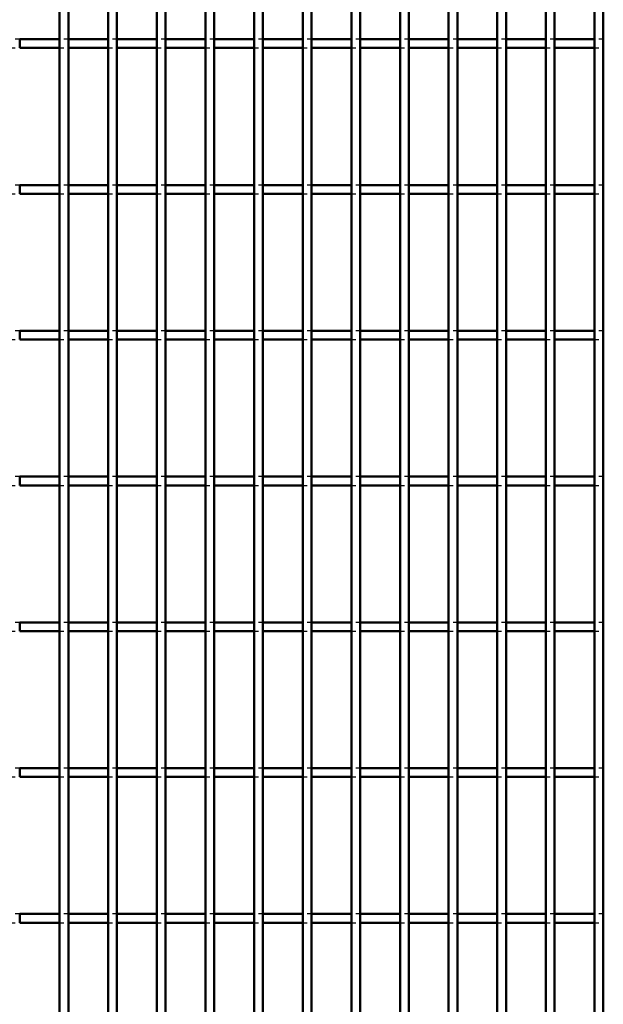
# Model space of a CAD drawing. Header units: millimetres. Extents: x -696 to 511, y -500 to 878.
# Tile 17 of 22: x 84 to 218, y -53 to 172. Entities that reach past the tile are written whole.
import ezdxf

# ---------------------------------------------------------------- set-up
doc = ezdxf.new("R2010")
doc.units = ezdxf.units.MM
doc.linetypes.add('Dashed', pattern=[2, 1, -1])
doc.layers.add('AM_0', color=7, linetype='Continuous', lineweight=50)
doc.layers.add('AM_9', color=6, linetype='Dashed', lineweight=25)

# ---------------------------------------------------------------- blocks, each defined once
blk = doc.blocks.new('42_bakz1nfl1krlifxxxag1rlm4c________0_in_LPP230331121170010003500_4')
at = {"layer": 'AM_0'}
for p, q in [((93.435, -498), (93.435, 498)), ((95.435, -498), (95.435, 498))]:
    blk.add_line(p, q, dxfattribs=at)
blk = doc.blocks.new('43_gvckiswee7vov7s0f09lj0vtq________0_in_LPP230331121170010003500_4')
at = {"layer": 'AM_0'}
for p, q in [((104.545, -498), (104.545, 498)), ((106.545, -498), (106.545, 498))]:
    blk.add_line(p, q, dxfattribs=at)
blk = doc.blocks.new('44_b8u1qm4hml85lbt4l6xmztr4o________0_in_LPP230331121170010003500_4')
at = {"layer": 'AM_0'}
for p, q in [((115.655, -498), (115.655, 498)), ((117.655, -498), (117.655, 498))]:
    blk.add_line(p, q, dxfattribs=at)
blk = doc.blocks.new('45_rzlwsdmvfvvpjb8n9e3ko662s________0_in_LPP230331121170010003500_4')
at = {"layer": 'AM_0'}
for p, q in [((126.765, -498), (126.765, 498)), ((128.765, -498), (128.765, 498))]:
    blk.add_line(p, q, dxfattribs=at)
blk = doc.blocks.new('46_wwbr0anft7bo3puoqgfwjbqpa________0_in_LPP230331121170010003500_4')
at = {"layer": 'AM_0'}
for p, q in [((137.875, -498), (137.875, 498)), ((139.875, -498), (139.875, 498))]:
    blk.add_line(p, q, dxfattribs=at)
blk = doc.blocks.new('47_bnp1q53n8rfk3d5jmttm7buji________0_in_LPP230331121170010003500_4')
at = {"layer": 'AM_0'}
for p, q in [((148.985, -498), (148.985, 498)), ((150.985, -498), (150.985, 498))]:
    blk.add_line(p, q, dxfattribs=at)
blk = doc.blocks.new('48_wkfdh3ltgl8j48xyci3n3maxt________0_in_LPP230331121170010003500_4')
at = {"layer": 'AM_0'}
for p, q in [((160.095, -498), (160.095, 498)), ((162.095, -498), (162.095, 498))]:
    blk.add_line(p, q, dxfattribs=at)
blk = doc.blocks.new('49_c4on7as1m7sh8sijt19s2wuxn________0_in_LPP230331121170010003500_4')
at = {"layer": 'AM_0'}
for p, q in [((171.205, -498), (171.205, 498)), ((173.205, -498), (173.205, 498))]:
    blk.add_line(p, q, dxfattribs=at)
blk = doc.blocks.new('50_qbrz5gy3kraifhbo0ec8orrmm________0_in_LPP230331121170010003500_4')
at = {"layer": 'AM_0'}
for p, q in [((182.315, -498), (182.315, 498)), ((184.315, -498), (184.315, 498))]:
    blk.add_line(p, q, dxfattribs=at)
blk = doc.blocks.new('51_7yksvvzv2496hrwjk0znuypzl________0_in_LPP230331121170010003500_4')
at = {"layer": 'AM_0'}
for p, q in [((193.425, -498), (193.425, 498)), ((195.425, -498), (195.425, 498))]:
    blk.add_line(p, q, dxfattribs=at)
blk = doc.blocks.new('52_dtemhsu4uzsrjxzat0wjgdu9f________0_in_LPP230331121170010003500_4')
at = {"layer": 'AM_0'}
for p, q in [((204.535, -498), (204.535, 498)), ((206.535, -498), (206.535, 498))]:
    blk.add_line(p, q, dxfattribs=at)
blk = doc.blocks.new('53_lr84pbsewi8pevw1em9bzqapk________0_in_LPP230331121170010003500_4')
at = {"layer": 'AM_0'}
for p, q in [((215.645, -498), (215.645, 498)), ((217.645, -498), (217.645, 498))]:
    blk.add_line(p, q, dxfattribs=at)
blk = doc.blocks.new('79_ar981x5dybhj4eb4fr8x3vuce________0_in_LPP230331121170010003500_4')
at = {"layer": 'AM_0'}
for p, q in [((93.435, -32.33), (84.325, -32.33)), ((84.325, -34.33), (84.325, -32.33)), ((93.435, -32.33), (93.435, -34.33)), ((104.545, -32.33), (95.435, -32.33)), ((95.435, -34.33), (95.435, -32.33)), ((104.545, -32.33), (104.545, -34.33)), ((115.655, -32.33), (106.545, -32.33)), ((106.545, -34.33), (106.545, -32.33)), ((115.655, -32.33), (115.655, -34.33)), ((126.765, -32.33), (117.655, -32.33)), ((117.655, -34.33), (117.655, -32.33)), ((126.765, -32.33), (126.765, -34.33)), ((137.875, -32.33), (128.765, -32.33)), ((128.765, -34.33), (128.765, -32.33)), ((137.875, -32.33), (137.875, -34.33)), ((148.985, -32.33), (139.875, -32.33)), ((139.875, -34.33), (139.875, -32.33)), ((148.985, -32.33), (148.985, -34.33)), ((160.095, -32.33), (150.985, -32.33)), ((150.985, -34.33), (150.985, -32.33)), ((160.095, -32.33), (160.095, -34.33)), ((171.205, -32.33), (162.095, -32.33)), ((162.095, -34.33), (162.095, -32.33)), ((171.205, -32.33), (171.205, -34.33)), ((182.315, -32.33), (173.205, -32.33)), ((173.205, -34.33), (173.205, -32.33)), ((182.315, -32.33), (182.315, -34.33)), ((193.425, -32.33), (184.315, -32.33)), ((184.315, -34.33), (184.315, -32.33)), ((193.425, -32.33), (193.425, -34.33)), ((204.535, -32.33), (195.425, -32.33)), ((195.425, -34.33), (195.425, -32.33)), ((204.535, -32.33), (204.535, -34.33)), ((215.645, -32.33), (206.535, -32.33)), ((206.535, -34.33), (206.535, -32.33)), ((215.645, -32.33), (215.645, -34.33)), ((93.435, -34.33), (84.325, -34.33)), ((104.545, -34.33), (95.435, -34.33)), ((115.655, -34.33), (106.545, -34.33)), ((126.765, -34.33), (117.655, -34.33)), ((137.875, -34.33), (128.765, -34.33)), ((148.985, -34.33), (139.875, -34.33)), ((160.095, -34.33), (150.985, -34.33)), ((171.205, -34.33), (162.095, -34.33)), ((182.315, -34.33), (173.205, -34.33)), ((193.425, -34.33), (184.315, -34.33)), ((204.535, -34.33), (195.425, -34.33)), ((215.645, -34.33), (206.535, -34.33))]:
    blk.add_line(p, q, dxfattribs=at)
at = {"layer": 'AM_9'}
for p, q in [((84.325, -32.33), (82.325, -32.33)), ((95.435, -32.33), (93.435, -32.33)), ((106.545, -32.33), (104.545, -32.33)), ((117.655, -32.33), (115.655, -32.33)), ((128.765, -32.33), (126.765, -32.33)), ((139.875, -32.33), (137.875, -32.33)), ((150.985, -32.33), (148.985, -32.33)), ((162.095, -32.33), (160.095, -32.33)), ((173.205, -32.33), (171.205, -32.33)), ((184.315, -32.33), (182.315, -32.33)), ((195.425, -32.33), (193.425, -32.33)), ((206.535, -32.33), (204.535, -32.33)), ((217.645, -32.33), (215.645, -32.33)), ((82.325, -34.33), (84.325, -34.33)), ((93.435, -34.33), (95.435, -34.33)), ((104.545, -34.33), (106.545, -34.33)), ((115.655, -34.33), (117.655, -34.33)), ((126.765, -34.33), (128.765, -34.33)), ((137.875, -34.33), (139.875, -34.33)), ((148.985, -34.33), (150.985, -34.33)), ((160.095, -34.33), (162.095, -34.33)), ((171.205, -34.33), (173.205, -34.33)), ((182.315, -34.33), (184.315, -34.33)), ((193.425, -34.33), (195.425, -34.33)), ((204.535, -34.33), (206.535, -34.33)), ((215.645, -34.33), (217.645, -34.33))]:
    blk.add_line(p, q, dxfattribs=at)
blk = doc.blocks.new('80_kx6liz2s84wvtvv2b0cewx4kb________0_in_LPP230331121170010003500_4')
at = {"layer": 'AM_0'}
for p, q in [((93.435, 1), (84.325, 1)), ((84.325, -1), (84.325, 1)), ((93.435, 1), (93.435, -1)), ((104.545, 1), (95.435, 1)), ((95.435, -1), (95.435, 1)), ((104.545, 1), (104.545, -1)), ((115.655, 1), (106.545, 1)), ((106.545, -1), (106.545, 1)), ((115.655, 1), (115.655, -1)), ((126.765, 1), (117.655, 1)), ((117.655, -1), (117.655, 1)), ((126.765, 1), (126.765, -1)), ((137.875, 1), (128.765, 1)), ((128.765, -1), (128.765, 1)), ((137.875, 1), (137.875, -1)), ((148.985, 1), (139.875, 1)), ((139.875, -1), (139.875, 1)), ((148.985, 1), (148.985, -1)), ((160.095, 1), (150.985, 1)), ((150.985, -1), (150.985, 1)), ((160.095, 1), (160.095, -1)), ((171.205, 1), (162.095, 1)), ((162.095, -1), (162.095, 1)), ((171.205, 1), (171.205, -1)), ((182.315, 1), (173.205, 1)), ((173.205, -1), (173.205, 1)), ((182.315, 1), (182.315, -1)), ((193.425, 1), (184.315, 1)), ((184.315, -1), (184.315, 1)), ((193.425, 1), (193.425, -1)), ((204.535, 1), (195.425, 1)), ((195.425, -1), (195.425, 1)), ((204.535, 1), (204.535, -1)), ((215.645, 1), (206.535, 1)), ((206.535, -1), (206.535, 1)), ((215.645, 1), (215.645, -1)), ((93.435, -1), (84.325, -1)), ((104.545, -1), (95.435, -1)), ((115.655, -1), (106.545, -1)), ((126.765, -1), (117.655, -1)), ((137.875, -1), (128.765, -1)), ((148.985, -1), (139.875, -1)), ((160.095, -1), (150.985, -1)), ((171.205, -1), (162.095, -1)), ((182.315, -1), (173.205, -1)), ((193.425, -1), (184.315, -1)), ((204.535, -1), (195.425, -1)), ((215.645, -1), (206.535, -1))]:
    blk.add_line(p, q, dxfattribs=at)
at = {"layer": 'AM_9'}
for p, q in [((84.325, 1), (82.325, 1)), ((95.435, 1), (93.435, 1)), ((106.545, 1), (104.545, 1)), ((117.655, 1), (115.655, 1)), ((128.765, 1), (126.765, 1)), ((139.875, 1), (137.875, 1)), ((150.985, 1), (148.985, 1)), ((162.095, 1), (160.095, 1)), ((173.205, 1), (171.205, 1)), ((184.315, 1), (182.315, 1)), ((195.425, 1), (193.425, 1)), ((206.535, 1), (204.535, 1)), ((217.645, 1), (215.645, 1)), ((82.325, -1), (84.325, -1)), ((93.435, -1), (95.435, -1)), ((104.545, -1), (106.545, -1)), ((115.655, -1), (117.655, -1)), ((126.765, -1), (128.765, -1)), ((137.875, -1), (139.875, -1)), ((148.985, -1), (150.985, -1)), ((160.095, -1), (162.095, -1)), ((171.205, -1), (173.205, -1)), ((182.315, -1), (184.315, -1)), ((193.425, -1), (195.425, -1)), ((204.535, -1), (206.535, -1)), ((215.645, -1), (217.645, -1))]:
    blk.add_line(p, q, dxfattribs=at)
blk = doc.blocks.new('81_o6i43mll7h4yezp8sgzzfv7rb________0_in_LPP230331121170010003500_4')
at = {"layer": 'AM_0'}
for p, q in [((93.435, 34.33), (84.325, 34.33)), ((84.325, 32.33), (84.325, 34.33)), ((93.435, 34.33), (93.435, 32.33)), ((104.545, 34.33), (95.435, 34.33)), ((95.435, 32.33), (95.435, 34.33)), ((104.545, 34.33), (104.545, 32.33)), ((115.655, 34.33), (106.545, 34.33)), ((106.545, 32.33), (106.545, 34.33)), ((115.655, 34.33), (115.655, 32.33)), ((126.765, 34.33), (117.655, 34.33)), ((117.655, 32.33), (117.655, 34.33)), ((126.765, 34.33), (126.765, 32.33)), ((137.875, 34.33), (128.765, 34.33)), ((128.765, 32.33), (128.765, 34.33)), ((137.875, 34.33), (137.875, 32.33)), ((148.985, 34.33), (139.875, 34.33)), ((139.875, 32.33), (139.875, 34.33)), ((148.985, 34.33), (148.985, 32.33)), ((160.095, 34.33), (150.985, 34.33)), ((150.985, 32.33), (150.985, 34.33)), ((160.095, 34.33), (160.095, 32.33)), ((171.205, 34.33), (162.095, 34.33)), ((162.095, 32.33), (162.095, 34.33)), ((171.205, 34.33), (171.205, 32.33)), ((182.315, 34.33), (173.205, 34.33)), ((173.205, 32.33), (173.205, 34.33)), ((182.315, 34.33), (182.315, 32.33)), ((193.425, 34.33), (184.315, 34.33)), ((184.315, 32.33), (184.315, 34.33)), ((193.425, 34.33), (193.425, 32.33)), ((204.535, 34.33), (195.425, 34.33)), ((195.425, 32.33), (195.425, 34.33)), ((204.535, 34.33), (204.535, 32.33)), ((215.645, 34.33), (206.535, 34.33)), ((206.535, 32.33), (206.535, 34.33)), ((215.645, 34.33), (215.645, 32.33)), ((93.435, 32.33), (84.325, 32.33)), ((104.545, 32.33), (95.435, 32.33)), ((115.655, 32.33), (106.545, 32.33)), ((126.765, 32.33), (117.655, 32.33)), ((137.875, 32.33), (128.765, 32.33)), ((148.985, 32.33), (139.875, 32.33)), ((160.095, 32.33), (150.985, 32.33)), ((171.205, 32.33), (162.095, 32.33)), ((182.315, 32.33), (173.205, 32.33)), ((193.425, 32.33), (184.315, 32.33)), ((204.535, 32.33), (195.425, 32.33)), ((215.645, 32.33), (206.535, 32.33))]:
    blk.add_line(p, q, dxfattribs=at)
at = {"layer": 'AM_9'}
for p, q in [((84.325, 34.33), (82.325, 34.33)), ((95.435, 34.33), (93.435, 34.33)), ((106.545, 34.33), (104.545, 34.33)), ((117.655, 34.33), (115.655, 34.33)), ((128.765, 34.33), (126.765, 34.33)), ((139.875, 34.33), (137.875, 34.33)), ((150.985, 34.33), (148.985, 34.33)), ((162.095, 34.33), (160.095, 34.33)), ((173.205, 34.33), (171.205, 34.33)), ((184.315, 34.33), (182.315, 34.33)), ((195.425, 34.33), (193.425, 34.33)), ((206.535, 34.33), (204.535, 34.33)), ((217.645, 34.33), (215.645, 34.33)), ((82.325, 32.33), (84.325, 32.33)), ((93.435, 32.33), (95.435, 32.33)), ((104.545, 32.33), (106.545, 32.33)), ((115.655, 32.33), (117.655, 32.33)), ((126.765, 32.33), (128.765, 32.33)), ((137.875, 32.33), (139.875, 32.33)), ((148.985, 32.33), (150.985, 32.33)), ((160.095, 32.33), (162.095, 32.33)), ((171.205, 32.33), (173.205, 32.33)), ((182.315, 32.33), (184.315, 32.33)), ((193.425, 32.33), (195.425, 32.33)), ((204.535, 32.33), (206.535, 32.33)), ((215.645, 32.33), (217.645, 32.33))]:
    blk.add_line(p, q, dxfattribs=at)
blk = doc.blocks.new('82_5zdhow27nxjz28rvw8vw9t5gf________0_in_LPP230331121170010003500_4')
at = {"layer": 'AM_0'}
for p, q in [((93.435, 67.66), (84.325, 67.66)), ((84.325, 65.66), (84.325, 67.66)), ((93.435, 67.66), (93.435, 65.66)), ((104.545, 67.66), (95.435, 67.66)), ((95.435, 65.66), (95.435, 67.66)), ((104.545, 67.66), (104.545, 65.66)), ((115.655, 67.66), (106.545, 67.66)), ((106.545, 65.66), (106.545, 67.66)), ((115.655, 67.66), (115.655, 65.66)), ((126.765, 67.66), (117.655, 67.66)), ((117.655, 65.66), (117.655, 67.66)), ((126.765, 67.66), (126.765, 65.66)), ((137.875, 67.66), (128.765, 67.66)), ((128.765, 65.66), (128.765, 67.66)), ((137.875, 67.66), (137.875, 65.66)), ((148.985, 67.66), (139.875, 67.66)), ((139.875, 65.66), (139.875, 67.66)), ((148.985, 67.66), (148.985, 65.66)), ((160.095, 67.66), (150.985, 67.66)), ((150.985, 65.66), (150.985, 67.66)), ((160.095, 67.66), (160.095, 65.66)), ((171.205, 67.66), (162.095, 67.66)), ((162.095, 65.66), (162.095, 67.66)), ((171.205, 67.66), (171.205, 65.66)), ((182.315, 67.66), (173.205, 67.66)), ((173.205, 65.66), (173.205, 67.66)), ((182.315, 67.66), (182.315, 65.66)), ((193.425, 67.66), (184.315, 67.66)), ((184.315, 65.66), (184.315, 67.66)), ((193.425, 67.66), (193.425, 65.66)), ((204.535, 67.66), (195.425, 67.66)), ((195.425, 65.66), (195.425, 67.66)), ((204.535, 67.66), (204.535, 65.66)), ((215.645, 67.66), (206.535, 67.66)), ((206.535, 65.66), (206.535, 67.66)), ((215.645, 67.66), (215.645, 65.66)), ((93.435, 65.66), (84.325, 65.66)), ((104.545, 65.66), (95.435, 65.66)), ((115.655, 65.66), (106.545, 65.66)), ((126.765, 65.66), (117.655, 65.66)), ((137.875, 65.66), (128.765, 65.66)), ((148.985, 65.66), (139.875, 65.66)), ((160.095, 65.66), (150.985, 65.66)), ((171.205, 65.66), (162.095, 65.66)), ((182.315, 65.66), (173.205, 65.66)), ((193.425, 65.66), (184.315, 65.66)), ((204.535, 65.66), (195.425, 65.66)), ((215.645, 65.66), (206.535, 65.66))]:
    blk.add_line(p, q, dxfattribs=at)
at = {"layer": 'AM_9'}
for p, q in [((84.325, 67.66), (82.325, 67.66)), ((95.435, 67.66), (93.435, 67.66)), ((106.545, 67.66), (104.545, 67.66)), ((117.655, 67.66), (115.655, 67.66)), ((128.765, 67.66), (126.765, 67.66)), ((139.875, 67.66), (137.875, 67.66)), ((150.985, 67.66), (148.985, 67.66)), ((162.095, 67.66), (160.095, 67.66)), ((173.205, 67.66), (171.205, 67.66)), ((184.315, 67.66), (182.315, 67.66)), ((195.425, 67.66), (193.425, 67.66)), ((206.535, 67.66), (204.535, 67.66)), ((217.645, 67.66), (215.645, 67.66)), ((82.325, 65.66), (84.325, 65.66)), ((93.435, 65.66), (95.435, 65.66)), ((104.545, 65.66), (106.545, 65.66)), ((115.655, 65.66), (117.655, 65.66)), ((126.765, 65.66), (128.765, 65.66)), ((137.875, 65.66), (139.875, 65.66)), ((148.985, 65.66), (150.985, 65.66)), ((160.095, 65.66), (162.095, 65.66)), ((171.205, 65.66), (173.205, 65.66)), ((182.315, 65.66), (184.315, 65.66)), ((193.425, 65.66), (195.425, 65.66)), ((204.535, 65.66), (206.535, 65.66)), ((215.645, 65.66), (217.645, 65.66))]:
    blk.add_line(p, q, dxfattribs=at)
blk = doc.blocks.new('83_10d140tugz5g9biviog6r1tmq________0_in_LPP230331121170010003500_4')
at = {"layer": 'AM_0'}
for p, q in [((93.435, 100.99), (84.325, 100.99)), ((84.325, 98.99), (84.325, 100.99)), ((93.435, 100.99), (93.435, 98.99)), ((104.545, 100.99), (95.435, 100.99)), ((95.435, 98.99), (95.435, 100.99)), ((104.545, 100.99), (104.545, 98.99)), ((115.655, 100.99), (106.545, 100.99)), ((106.545, 98.99), (106.545, 100.99)), ((115.655, 100.99), (115.655, 98.99)), ((126.765, 100.99), (117.655, 100.99)), ((117.655, 98.99), (117.655, 100.99)), ((126.765, 100.99), (126.765, 98.99)), ((137.875, 100.99), (128.765, 100.99)), ((128.765, 98.99), (128.765, 100.99)), ((137.875, 100.99), (137.875, 98.99)), ((148.985, 100.99), (139.875, 100.99)), ((139.875, 98.99), (139.875, 100.99)), ((148.985, 100.99), (148.985, 98.99)), ((160.095, 100.99), (150.985, 100.99)), ((150.985, 98.99), (150.985, 100.99)), ((160.095, 100.99), (160.095, 98.99)), ((171.205, 100.99), (162.095, 100.99)), ((162.095, 98.99), (162.095, 100.99)), ((171.205, 100.99), (171.205, 98.99)), ((182.315, 100.99), (173.205, 100.99)), ((173.205, 98.99), (173.205, 100.99)), ((182.315, 100.99), (182.315, 98.99)), ((193.425, 100.99), (184.315, 100.99)), ((184.315, 98.99), (184.315, 100.99)), ((193.425, 100.99), (193.425, 98.99)), ((204.535, 100.99), (195.425, 100.99)), ((195.425, 98.99), (195.425, 100.99)), ((204.535, 100.99), (204.535, 98.99)), ((215.645, 100.99), (206.535, 100.99)), ((206.535, 98.99), (206.535, 100.99)), ((215.645, 100.99), (215.645, 98.99)), ((93.435, 98.99), (84.325, 98.99)), ((104.545, 98.99), (95.435, 98.99)), ((115.655, 98.99), (106.545, 98.99)), ((126.765, 98.99), (117.655, 98.99)), ((137.875, 98.99), (128.765, 98.99)), ((148.985, 98.99), (139.875, 98.99)), ((160.095, 98.99), (150.985, 98.99)), ((171.205, 98.99), (162.095, 98.99)), ((182.315, 98.99), (173.205, 98.99)), ((193.425, 98.99), (184.315, 98.99)), ((204.535, 98.99), (195.425, 98.99)), ((215.645, 98.99), (206.535, 98.99))]:
    blk.add_line(p, q, dxfattribs=at)
at = {"layer": 'AM_9'}
for p, q in [((84.325, 100.99), (82.325, 100.99)), ((95.435, 100.99), (93.435, 100.99)), ((106.545, 100.99), (104.545, 100.99)), ((117.655, 100.99), (115.655, 100.99)), ((128.765, 100.99), (126.765, 100.99)), ((139.875, 100.99), (137.875, 100.99)), ((150.985, 100.99), (148.985, 100.99)), ((162.095, 100.99), (160.095, 100.99)), ((173.205, 100.99), (171.205, 100.99)), ((184.315, 100.99), (182.315, 100.99)), ((195.425, 100.99), (193.425, 100.99)), ((206.535, 100.99), (204.535, 100.99)), ((217.645, 100.99), (215.645, 100.99)), ((82.325, 98.99), (84.325, 98.99)), ((93.435, 98.99), (95.435, 98.99)), ((104.545, 98.99), (106.545, 98.99)), ((115.655, 98.99), (117.655, 98.99)), ((126.765, 98.99), (128.765, 98.99)), ((137.875, 98.99), (139.875, 98.99)), ((148.985, 98.99), (150.985, 98.99)), ((160.095, 98.99), (162.095, 98.99)), ((171.205, 98.99), (173.205, 98.99)), ((182.315, 98.99), (184.315, 98.99)), ((193.425, 98.99), (195.425, 98.99)), ((204.535, 98.99), (206.535, 98.99)), ((215.645, 98.99), (217.645, 98.99))]:
    blk.add_line(p, q, dxfattribs=at)
blk = doc.blocks.new('84_c1hv6rauryd3du4h7iqll8u2e________0_in_LPP230331121170010003500_4')
at = {"layer": 'AM_0'}
for p, q in [((93.435, 134.32), (84.325, 134.32)), ((84.325, 132.32), (84.325, 134.32)), ((93.435, 134.32), (93.435, 132.32)), ((104.545, 134.32), (95.435, 134.32)), ((95.435, 132.32), (95.435, 134.32)), ((104.545, 134.32), (104.545, 132.32)), ((115.655, 134.32), (106.545, 134.32)), ((106.545, 132.32), (106.545, 134.32)), ((115.655, 134.32), (115.655, 132.32)), ((126.765, 134.32), (117.655, 134.32)), ((117.655, 132.32), (117.655, 134.32)), ((126.765, 134.32), (126.765, 132.32)), ((137.875, 134.32), (128.765, 134.32)), ((128.765, 132.32), (128.765, 134.32)), ((137.875, 134.32), (137.875, 132.32)), ((148.985, 134.32), (139.875, 134.32)), ((139.875, 132.32), (139.875, 134.32)), ((148.985, 134.32), (148.985, 132.32)), ((160.095, 134.32), (150.985, 134.32)), ((150.985, 132.32), (150.985, 134.32)), ((160.095, 134.32), (160.095, 132.32)), ((171.205, 134.32), (162.095, 134.32)), ((162.095, 132.32), (162.095, 134.32)), ((171.205, 134.32), (171.205, 132.32)), ((182.315, 134.32), (173.205, 134.32)), ((173.205, 132.32), (173.205, 134.32)), ((182.315, 134.32), (182.315, 132.32)), ((193.425, 134.32), (184.315, 134.32)), ((184.315, 132.32), (184.315, 134.32)), ((193.425, 134.32), (193.425, 132.32)), ((204.535, 134.32), (195.425, 134.32)), ((195.425, 132.32), (195.425, 134.32)), ((204.535, 134.32), (204.535, 132.32)), ((215.645, 134.32), (206.535, 134.32)), ((206.535, 132.32), (206.535, 134.32)), ((215.645, 134.32), (215.645, 132.32)), ((93.435, 132.32), (84.325, 132.32)), ((104.545, 132.32), (95.435, 132.32)), ((115.655, 132.32), (106.545, 132.32)), ((126.765, 132.32), (117.655, 132.32)), ((137.875, 132.32), (128.765, 132.32)), ((148.985, 132.32), (139.875, 132.32)), ((160.095, 132.32), (150.985, 132.32)), ((171.205, 132.32), (162.095, 132.32)), ((182.315, 132.32), (173.205, 132.32)), ((193.425, 132.32), (184.315, 132.32)), ((204.535, 132.32), (195.425, 132.32)), ((215.645, 132.32), (206.535, 132.32))]:
    blk.add_line(p, q, dxfattribs=at)
at = {"layer": 'AM_9'}
for p, q in [((84.325, 134.32), (82.325, 134.32)), ((95.435, 134.32), (93.435, 134.32)), ((106.545, 134.32), (104.545, 134.32)), ((117.655, 134.32), (115.655, 134.32)), ((128.765, 134.32), (126.765, 134.32)), ((139.875, 134.32), (137.875, 134.32)), ((150.985, 134.32), (148.985, 134.32)), ((162.095, 134.32), (160.095, 134.32)), ((173.205, 134.32), (171.205, 134.32)), ((184.315, 134.32), (182.315, 134.32)), ((195.425, 134.32), (193.425, 134.32)), ((206.535, 134.32), (204.535, 134.32)), ((217.645, 134.32), (215.645, 134.32)), ((82.325, 132.32), (84.325, 132.32)), ((93.435, 132.32), (95.435, 132.32)), ((104.545, 132.32), (106.545, 132.32)), ((115.655, 132.32), (117.655, 132.32)), ((126.765, 132.32), (128.765, 132.32)), ((137.875, 132.32), (139.875, 132.32)), ((148.985, 132.32), (150.985, 132.32)), ((160.095, 132.32), (162.095, 132.32)), ((171.205, 132.32), (173.205, 132.32)), ((182.315, 132.32), (184.315, 132.32)), ((193.425, 132.32), (195.425, 132.32)), ((204.535, 132.32), (206.535, 132.32)), ((215.645, 132.32), (217.645, 132.32))]:
    blk.add_line(p, q, dxfattribs=at)
blk = doc.blocks.new('85_mwgod459xy7g36wr8et7gp8un________0_in_LPP230331121170010003500_4')
at = {"layer": 'AM_0'}
for p, q in [((93.435, 167.65), (84.325, 167.65)), ((84.325, 165.65), (84.325, 167.65)), ((93.435, 167.65), (93.435, 165.65)), ((104.545, 167.65), (95.435, 167.65)), ((95.435, 165.65), (95.435, 167.65)), ((104.545, 167.65), (104.545, 165.65)), ((115.655, 167.65), (106.545, 167.65)), ((106.545, 165.65), (106.545, 167.65)), ((115.655, 167.65), (115.655, 165.65)), ((126.765, 167.65), (117.655, 167.65)), ((117.655, 165.65), (117.655, 167.65)), ((126.765, 167.65), (126.765, 165.65)), ((137.875, 167.65), (128.765, 167.65)), ((128.765, 165.65), (128.765, 167.65)), ((137.875, 167.65), (137.875, 165.65)), ((148.985, 167.65), (139.875, 167.65)), ((139.875, 165.65), (139.875, 167.65)), ((148.985, 167.65), (148.985, 165.65)), ((160.095, 167.65), (150.985, 167.65)), ((150.985, 165.65), (150.985, 167.65)), ((160.095, 167.65), (160.095, 165.65)), ((171.205, 167.65), (162.095, 167.65)), ((162.095, 165.65), (162.095, 167.65)), ((171.205, 167.65), (171.205, 165.65)), ((182.315, 167.65), (173.205, 167.65)), ((173.205, 165.65), (173.205, 167.65)), ((182.315, 167.65), (182.315, 165.65)), ((193.425, 167.65), (184.315, 167.65)), ((184.315, 165.65), (184.315, 167.65)), ((193.425, 167.65), (193.425, 165.65)), ((204.535, 167.65), (195.425, 167.65)), ((195.425, 165.65), (195.425, 167.65)), ((204.535, 167.65), (204.535, 165.65)), ((215.645, 167.65), (206.535, 167.65)), ((206.535, 165.65), (206.535, 167.65)), ((215.645, 167.65), (215.645, 165.65)), ((93.435, 165.65), (84.325, 165.65)), ((104.545, 165.65), (95.435, 165.65)), ((115.655, 165.65), (106.545, 165.65)), ((126.765, 165.65), (117.655, 165.65)), ((137.875, 165.65), (128.765, 165.65)), ((148.985, 165.65), (139.875, 165.65)), ((160.095, 165.65), (150.985, 165.65)), ((171.205, 165.65), (162.095, 165.65)), ((182.315, 165.65), (173.205, 165.65)), ((193.425, 165.65), (184.315, 165.65)), ((204.535, 165.65), (195.425, 165.65)), ((215.645, 165.65), (206.535, 165.65))]:
    blk.add_line(p, q, dxfattribs=at)
at = {"layer": 'AM_9'}
for p, q in [((84.325, 167.65), (82.325, 167.65)), ((95.435, 167.65), (93.435, 167.65)), ((106.545, 167.65), (104.545, 167.65)), ((117.655, 167.65), (115.655, 167.65)), ((128.765, 167.65), (126.765, 167.65)), ((139.875, 167.65), (137.875, 167.65)), ((150.985, 167.65), (148.985, 167.65)), ((162.095, 167.65), (160.095, 167.65)), ((173.205, 167.65), (171.205, 167.65)), ((184.315, 167.65), (182.315, 167.65)), ((195.425, 167.65), (193.425, 167.65)), ((206.535, 167.65), (204.535, 167.65)), ((217.645, 167.65), (215.645, 167.65)), ((82.325, 165.65), (84.325, 165.65)), ((93.435, 165.65), (95.435, 165.65)), ((104.545, 165.65), (106.545, 165.65)), ((115.655, 165.65), (117.655, 165.65)), ((126.765, 165.65), (128.765, 165.65)), ((137.875, 165.65), (139.875, 165.65)), ((148.985, 165.65), (150.985, 165.65)), ((160.095, 165.65), (162.095, 165.65)), ((171.205, 165.65), (173.205, 165.65)), ((182.315, 165.65), (184.315, 165.65)), ((193.425, 165.65), (195.425, 165.65)), ((204.535, 165.65), (206.535, 165.65)), ((215.645, 165.65), (217.645, 165.65))]:
    blk.add_line(p, q, dxfattribs=at)

msp = doc.modelspace()

# ---------------------------------------------------------------- block references
for name in ['42_bakz1nfl1krlifxxxag1rlm4c________0_in_LPP230331121170010003500_4', '43_gvckiswee7vov7s0f09lj0vtq________0_in_LPP230331121170010003500_4', '44_b8u1qm4hml85lbt4l6xmztr4o________0_in_LPP230331121170010003500_4', '45_rzlwsdmvfvvpjb8n9e3ko662s________0_in_LPP230331121170010003500_4', '46_wwbr0anft7bo3puoqgfwjbqpa________0_in_LPP230331121170010003500_4', '47_bnp1q53n8rfk3d5jmttm7buji________0_in_LPP230331121170010003500_4', '48_wkfdh3ltgl8j48xyci3n3maxt________0_in_LPP230331121170010003500_4', '49_c4on7as1m7sh8sijt19s2wuxn________0_in_LPP230331121170010003500_4', '50_qbrz5gy3kraifhbo0ec8orrmm________0_in_LPP230331121170010003500_4', '51_7yksvvzv2496hrwjk0znuypzl________0_in_LPP230331121170010003500_4', '52_dtemhsu4uzsrjxzat0wjgdu9f________0_in_LPP230331121170010003500_4', '53_lr84pbsewi8pevw1em9bzqapk________0_in_LPP230331121170010003500_4', '85_mwgod459xy7g36wr8et7gp8un________0_in_LPP230331121170010003500_4', '84_c1hv6rauryd3du4h7iqll8u2e________0_in_LPP230331121170010003500_4', '83_10d140tugz5g9biviog6r1tmq________0_in_LPP230331121170010003500_4', '82_5zdhow27nxjz28rvw8vw9t5gf________0_in_LPP230331121170010003500_4', '81_o6i43mll7h4yezp8sgzzfv7rb________0_in_LPP230331121170010003500_4', '80_kx6liz2s84wvtvv2b0cewx4kb________0_in_LPP230331121170010003500_4', '79_ar981x5dybhj4eb4fr8x3vuce________0_in_LPP230331121170010003500_4']:
    msp.add_blockref(name, (0, 0))

doc.saveas('drawing.dxf')
